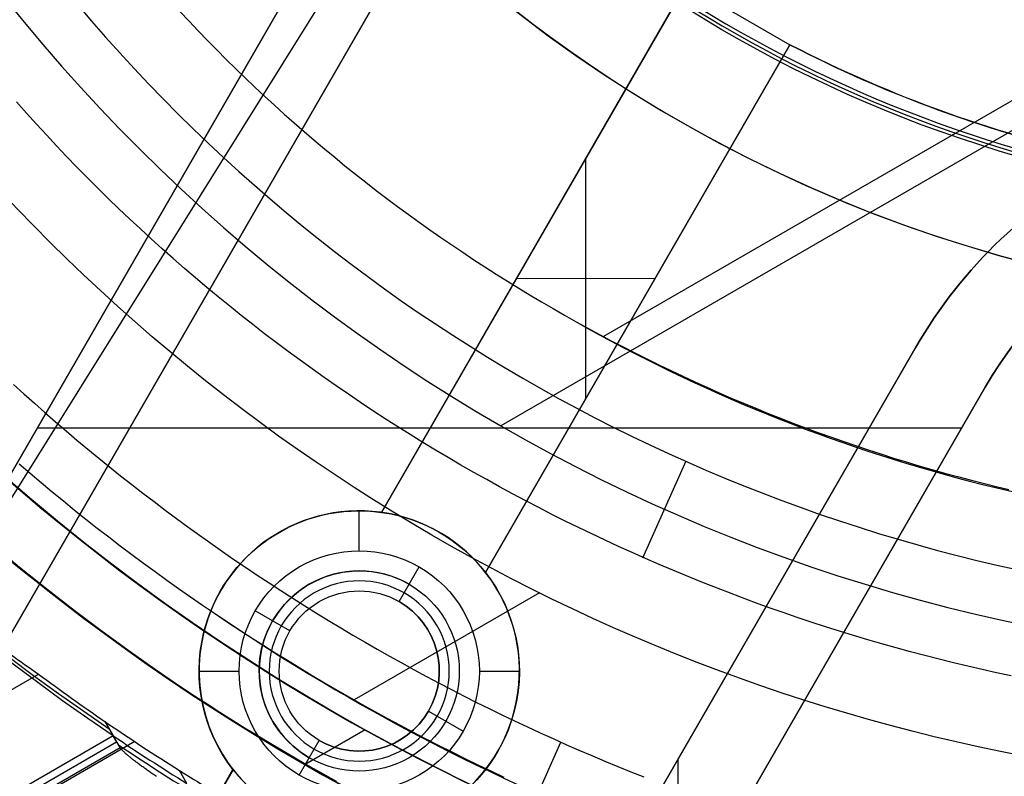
# Model space of a CAD drawing. Extents: x 16119 to 17321, y -6854 to -5812.
# Tile 9 of 68: x 16686 to 16710, y -6518 to -6499. Entities that reach past the tile are written whole.
import ezdxf

# ---------------------------------------------------------------- set-up
doc = ezdxf.new("R2010")
doc.units = 0
doc.layers.get('0').update_dxf_attribs({"linetype": 'CONTINUOUS'})
for name, color, linetype in [('BLANCO_METALICO', 7, 'CONTINUOUS'), ('COLOR', 7, 'CONTINUOUS'), ('LUZ', 7, 'CONTINUOUS')]:
    doc.layers.add(name, color=color, linetype=linetype)

msp = doc.modelspace()

# ---------------------------------------------------------------- linework, layer by layer
for p, q in [((16763.49790489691, -6471.509358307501, 105.1250029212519), (16697.77066677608, -6509.456996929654, 105.1250029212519)), ((16760.28576780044, -6472.615292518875, 51.12500292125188), (16700.33450244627, -6507.228171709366, 51.12500292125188)), ((16702.39105952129, -6510.340384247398, 52.53957701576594), (16701.31168719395, -6512.764694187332, 60.706941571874)), ((16698.74286971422, -6513.627011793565, 62.12500292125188), (16694.11070955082, -6516.301390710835, 62.12500292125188)), ((16159.1903027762, -6819.943044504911, 59.46858985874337), (16686.22611527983, -6515.658776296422, 59.46858985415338)), ((16687.88555033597, -6516.842387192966, 59.21031071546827), (16688.09192283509, -6517.19978834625, 60.99771382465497)), ((16688.09192283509, -6517.19978834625, 60.99771382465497), (16160.32404263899, -6821.906739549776, 60.99770913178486)), ((16688.26065495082, -6517.492021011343, 62.4592642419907), (16688.09192283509, -6517.19978834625, 60.99771382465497)), ((16694.38666239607, -6517.04787433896, 67.12500292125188), (16692.8887762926, -6517.912679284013, 67.12500292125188)), ((16688.62800015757, -6517.342901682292, 59.09825660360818), (16160.52002168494, -6822.246185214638, 59.09825660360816)), ((16162.83242977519, -6820.653334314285, 61.72848445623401), (16688.17629372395, -6517.345913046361, 61.72848445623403)), ((16165.3408322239, -6819.399921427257, 62.45926424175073), (16688.26065495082, -6517.492021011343, 62.4592642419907)), ((16699.2648359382, -6517.361997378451, 103.0971952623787), (16690.7154644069, -6536.564200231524, 89.05580518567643)), ((16689.93253839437, -6518.387339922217, 60.54780768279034), (16689.74617152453, -6518.064549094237, 58.93337463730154))]:
    msp.add_line(p, q)
for points in [[(16689.75905338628, -6499.113207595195), (16689.98577205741, -6499.356056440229), (16690.21455902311, -6499.596889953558), (16690.44539374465, -6499.835700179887), (16690.67825568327, -6500.072479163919), (16690.91312430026, -6500.307218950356), (16691.14997905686, -6500.539911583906), (16691.38879941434, -6500.770549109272), (16691.62956483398, -6500.999123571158), (16691.87225477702, -6501.225627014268), (16692.11684870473, -6501.450051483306), (16692.36332607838, -6501.672389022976), (16692.61166635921, -6501.892631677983), (16692.86184900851, -6502.110771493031), (16693.11385348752, -6502.326800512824), (16693.36765925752, -6502.540710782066), (16693.62324577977, -6502.752494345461), (16693.88059251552, -6502.962143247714), (16694.13967892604, -6503.169649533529), (16694.4004844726, -6503.375005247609), (16694.66298861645, -6503.578202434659), (16694.92717081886, -6503.779233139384), (16695.19301054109, -6503.978089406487), (16695.4604872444, -6504.174763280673), (16695.72958039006, -6504.369246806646), (16696.00026943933, -6504.561532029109), (16696.27253385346, -6504.751610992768), (16696.54635309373, -6504.939475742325), (16696.82170662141, -6505.125118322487), (16697.09857389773, -6505.308530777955), (16697.37693438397, -6505.489705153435), (16697.6567675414, -6505.668633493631), (16697.93805283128, -6505.845307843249), (16698.22076971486, -6506.01972024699), (16698.50489765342, -6506.19186274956), (16698.7904161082, -6506.361727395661), (16699.07730454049, -6506.52930623), (16699.36554241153, -6506.694591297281)], [(16710.52107912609, -6515.702983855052), (16710.15998637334, -6515.625592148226), (16709.79950324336, -6515.545305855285), (16709.43965256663, -6515.46213381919), (16709.08045717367, -6515.376084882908), (16708.72193989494, -6515.287167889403), (16708.36412356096, -6515.195391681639), (16708.00703100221, -6515.100765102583), (16707.65068504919, -6515.003296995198), (16707.2951085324, -6514.902996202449), (16706.94032428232, -6514.7998715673), (16706.58635512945, -6514.693931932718), (16706.23322390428, -6514.585186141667), (16705.88095343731, -6514.47364303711), (16705.52956655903, -6514.359311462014), (16705.17908609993, -6514.242200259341), (16704.82953489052, -6514.122318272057), (16704.48093576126, -6513.999674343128), (16704.13331154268, -6513.874277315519), (16703.78668506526, -6513.746136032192), (16703.44107915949, -6513.615259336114), (16703.09651665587, -6513.481656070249), (16702.75302038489, -6513.345335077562), (16702.41061317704, -6513.206305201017), (16702.06931786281, -6513.06457528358), (16701.72915727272, -6512.920154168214), (16701.39015423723, -6512.773050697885), (16701.05233158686, -6512.623273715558), (16700.71571215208, -6512.470832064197), (16700.3803187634, -6512.315734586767), (16700.04617425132, -6512.157990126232), (16699.71330144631, -6511.997607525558), (16699.38172317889, -6511.83459562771), (16699.05146227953, -6511.668963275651), (16698.72254157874, -6511.500719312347), (16698.39498390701, -6511.329872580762), (16698.06881209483, -6511.156431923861), (16697.7440489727, -6510.98040618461), (16697.42071737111, -6510.80180420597), (16697.09884012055, -6510.620634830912), (16696.77844005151, -6510.436906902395), (16696.4595399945, -6510.250629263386), (16696.14216278, -6510.06181075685), (16695.82633123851, -6509.870460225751), (16695.51206820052, -6509.676586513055), (16695.19939649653, -6509.480198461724), (16694.88833895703, -6509.281304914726), (16694.57891841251, -6509.079914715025), (16694.27115769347, -6508.876036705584), (16693.96507963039, -6508.669679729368), (16693.66070705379, -6508.460852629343), (16693.35806279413, -6508.249564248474), (16693.05716968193, -6508.035823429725), (16692.75805054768, -6507.81963901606), (16692.46072822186, -6507.601019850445), (16692.16522553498, -6507.379974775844), (16691.87156531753, -6507.156512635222), (16691.57977039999, -6506.930642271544), (16691.28986361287, -6506.702372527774), (16691.00186778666, -6506.471712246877), (16690.71580575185, -6506.238670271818), (16690.43170033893, -6506.003255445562), (16690.1495743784, -6505.765476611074), (16689.86945070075, -6505.525342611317), (16689.59135213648, -6505.282862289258), (16689.31530151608, -6505.038044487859), (16689.04132167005, -6504.790898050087), (16688.76943542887, -6504.541431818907), (16688.49966562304, -6504.289654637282), (16688.23203508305, -6504.035575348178), (16687.96656663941, -6503.77920279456), (16687.7032831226, -6503.52054581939), (16687.44220736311, -6503.259613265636), (16687.18336219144, -6502.996413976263), (16686.92677043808, -6502.730956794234), (16686.67245493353, -6502.463250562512), (16686.42043850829, -6502.193304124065), (16686.17074399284, -6501.921126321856), (16685.92339421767, -6501.64672599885), (16685.67841201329, -6501.370111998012)], [(16699.36554241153, -6506.694591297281), (16699.6551091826, -6506.857574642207), (16699.94598431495, -6507.018248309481), (16700.23814726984, -6507.176604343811), (16700.53157750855, -6507.332634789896), (16700.82625449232, -6507.486331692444), (16701.12215768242, -6507.637687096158), (16701.41926654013, -6507.786693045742), (16701.71756052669, -6507.933341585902), (16702.01701910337, -6508.077624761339), (16702.31762173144, -6508.219534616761), (16702.61934787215, -6508.359063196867), (16702.92217698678, -6508.496202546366), (16703.22608853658, -6508.630944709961), (16703.5310619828, -6508.763281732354), (16703.83707678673, -6508.893205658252), (16704.14411240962, -6509.020708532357), (16704.45214831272, -6509.145782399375), (16704.76116395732, -6509.26841930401), (16705.07113880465, -6509.388611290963), (16705.382052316, -6509.506350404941), (16705.69388395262, -6509.621628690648), (16706.00661317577, -6509.734438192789), (16706.32021944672, -6509.844770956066), (16706.63468222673, -6509.952619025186), (16706.94998097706, -6510.057974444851), (16707.26609515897, -6510.160829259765), (16707.58300423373, -6510.261175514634), (16707.90068766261, -6510.359005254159), (16708.21912490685, -6510.454310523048), (16708.53829542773, -6510.547083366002), (16708.85817868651, -6510.637315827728), (16709.17875414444, -6510.724999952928), (16709.5000012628, -6510.810127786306), (16709.82189950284, -6510.892691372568), (16710.14442832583, -6510.972682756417), (16710.46756719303, -6511.050093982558)], [(16685.59845070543, -6508.422799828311), (16685.85887252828, -6508.659304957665), (16686.12096828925, -6508.893958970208), (16686.38472266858, -6509.126754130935), (16686.65012034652, -6509.357682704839), (16686.91714600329, -6509.586736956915), (16687.18578431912, -6509.813909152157), (16687.45601997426, -6510.039191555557), (16687.72783764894, -6510.262576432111), (16688.0012220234, -6510.484056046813), (16688.27615777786, -6510.703622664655), (16688.55262959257, -6510.921268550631), (16688.83062214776, -6511.136985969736), (16689.11012012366, -6511.350767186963), (16689.39110820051, -6511.562604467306), (16689.67357105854, -6511.772490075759), (16689.95749337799, -6511.980416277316), (16690.24285983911, -6512.186375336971), (16690.5296551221, -6512.390359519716), (16690.81786390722, -6512.592361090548), (16691.1074708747, -6512.792372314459), (16691.39846070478, -6512.990385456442), (16691.69081807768, -6513.186392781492), (16691.98452767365, -6513.380386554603), (16692.27957417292, -6513.57235904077), (16692.57594225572, -6513.762302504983), (16692.87361660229, -6513.950209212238), (16693.17258189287, -6514.136071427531), (16693.47282280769, -6514.319881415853), (16693.77432402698, -6514.501631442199), (16694.07707023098, -6514.681313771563), (16694.38104609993, -6514.858920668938), (16694.68623631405, -6515.034444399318), (16694.9926255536, -6515.207877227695), (16695.30019849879, -6515.379211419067), (16695.60893982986, -6515.548439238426), (16695.91883422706, -6515.715552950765), (16696.22986637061, -6515.880544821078), (16696.54202094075, -6516.043407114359), (16696.85528261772, -6516.204132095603), (16697.16963608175, -6516.362712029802), (16697.48506601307, -6516.519139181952), (16697.80155709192, -6516.673405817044), (16698.11909399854, -6516.825504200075), (16698.43766141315, -6516.975426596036), (16698.75724401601, -6517.123165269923), (16699.07782648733, -6517.268712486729), (16699.39939350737, -6517.412060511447), (16699.72192975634, -6517.553201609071), (16700.04541991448, -6517.692128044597), (16700.36984866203, -6517.828832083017), (16700.69520067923, -6517.963305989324), (16701.02146064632, -6518.095542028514), (16701.34861324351, -6518.225532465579)], [(16685.73814313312, -6510.402708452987), (16686.01254160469, -6510.638087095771), (16686.28859726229, -6510.871531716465), (16686.56629436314, -6511.103034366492), (16686.84561716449, -6511.332587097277), (16687.12654992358, -6511.560181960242), (16687.40907689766, -6511.78581100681), (16687.69318234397, -6512.009466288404), (16687.97885051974, -6512.231139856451), (16688.26606568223, -6512.45082376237), (16688.55481208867, -6512.668510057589), (16688.84507399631, -6512.884190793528), (16689.1368356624, -6513.097858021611), (16689.43008134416, -6513.309503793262), (16689.72479529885, -6513.519120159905), (16690.02096178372, -6513.726699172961), (16690.31856505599, -6513.932232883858), (16690.61758937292, -6514.135713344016)], [(16685.57841708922, -6512.869524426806), (16685.87019216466, -6513.105903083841), (16686.1636229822, -6513.34024005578), (16686.45869319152, -6513.572527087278), (16686.75538644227, -6513.802755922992), (16687.05368638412, -6514.030918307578), (16687.35357666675, -6514.257005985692), (16687.65504093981, -6514.481010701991), (16687.95806285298, -6514.702924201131), (16688.26262605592, -6514.922738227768), (16688.5687141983, -6515.140444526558), (16688.87631092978, -6515.356034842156), (16689.18539990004, -6515.56950091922), (16689.49596475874, -6515.780834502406), (16689.80798915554, -6515.990027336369), (16690.12145674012, -6516.197071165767), (16690.43635116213, -6516.401957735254), (16690.75265607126, -6516.604678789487), (16691.07035511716, -6516.805226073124), (16691.3894319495, -6517.003591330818), (16691.70987021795, -6517.199766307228), (16692.03165357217, -6517.393742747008), (16692.35476566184, -6517.585512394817), (16692.67919013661, -6517.775066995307), (16693.00491064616, -6517.962398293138), (16693.33191084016, -6518.147498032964), (16693.66017436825, -6518.330357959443)], [(16690.61758937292, -6514.135713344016), (16690.91801899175, -6514.337132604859), (16691.21983816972, -6514.536482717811), (16691.52303116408, -6514.733755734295), (16691.82758223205, -6514.928943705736), (16692.1334756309, -6515.122038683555), (16692.44069561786, -6515.313032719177), (16692.74922645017, -6515.501917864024), (16693.05905238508, -6515.688686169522), (16693.37015767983, -6515.873329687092), (16693.68252659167, -6516.05584046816), (16693.99614337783, -6516.236210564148), (16694.31099229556, -6516.414432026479), (16694.62705760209, -6516.590496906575), (16694.94432355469, -6516.764397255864), (16695.26277441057, -6516.936125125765), (16695.582394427, -6517.105672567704), (16695.90316786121, -6517.273031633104), (16696.22507897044, -6517.438194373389), (16696.54811201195, -6517.601152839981), (16696.87225124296, -6517.761899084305), (16697.19748092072, -6517.920425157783), (16697.52378530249, -6518.076723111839), (16697.85114864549, -6518.230784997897)]]:
    msp.add_lwpolyline(points)
at = {"extrusion": (0.112475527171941, -0.1948133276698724, 0.974370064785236)}
msp.add_lwpolyline([(11208.13449771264, -13653.76850550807), (11207.62394811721, -13653.45953710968), (11207.11540230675, -13653.14587239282), (11206.60892070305, -13652.82753032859), (11206.10456353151, -13652.50453096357), (11205.6023907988, -13652.17689541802), (11205.10246227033, -13651.84464588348), (11204.60483744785, -13651.50780561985), (11204.10957554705, -13651.16639895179), (11203.61673547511, -13650.8204512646), (11203.12637580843, -13650.46998899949), (11202.63855477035, -13650.11503964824), (11202.15333020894, -13649.75563174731), (11201.67075957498, -13649.39179487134), (11201.19089989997, -13649.02355962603), (11200.71380777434, -13648.65095764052), (11200.23953932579, -13648.27402155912), (11199.76815019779, -13647.89278503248), (11199.29969552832, -13647.50728270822), (11198.83422992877, -13647.11755022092), (11198.37180746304, -13646.72362418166), (11197.91248162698, -13646.3255421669), (11197.45630532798, -13645.92334270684), (11197.00333086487, -13645.51706527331), (11196.55360990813, -13645.106750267), (11196.10719348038, -13644.69243900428), (11195.66413193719, -13644.27417370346), (11195.22447494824, -13643.85199747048), (11194.78827147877, -13643.42595428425), (11194.35556977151, -13642.99608898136), (11193.92641732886, -13642.5624472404), (11193.50086089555, -13642.12507556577), (11193.07894644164, -13641.68402127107), (11192.66071914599, -13641.23933246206), (11192.24622338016, -13640.79105801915), (11191.83550269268, -13640.33924757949), (11191.42859979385, -13639.88395151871), (11191.02555654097, -13639.42522093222), (11190.62641392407, -13638.96310761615), (11190.23121205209, -13638.49766404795), (11189.83999013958, -13638.02894336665), (11189.4527864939, -13637.55699935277), (11189.06963850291, -13637.08188640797), (11188.69058262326, -13636.60365953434), (11188.31565436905, -13636.1223743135), (11187.94488830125, -13635.63808688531), (11187.57831801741, -13635.15085392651), (11187.21597614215, -13634.66073262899), (11186.85789431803, -13634.1677806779), (11186.50410319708, -13633.67205622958), (11186.15463243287, -13633.17361788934), (11185.80951067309, -13632.672524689), (11185.46876555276, -13632.16883606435), (11185.13242368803, -13631.66261183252), (11184.80051067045, -13631.15391216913), (11184.47305106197, -13630.64279758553), (11184.15006839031, -13630.12932890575), (11183.83158514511, -13629.61356724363), (11183.51762277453, -13629.09557397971), (11183.20820168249, -13628.57541073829), (11182.90334122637, -13628.05313936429), (11182.60305971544, -13627.52882190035), (11182.30737440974, -13627.00252056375), (11182.01630151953, -13626.47429772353), (11181.7298562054, -13625.94421587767), (11181.44805257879, -13625.41233763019), (11181.17090370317, -13624.87872566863), (11180.8984215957, -13624.34344274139), (11180.63061722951, -13623.8065516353), (11180.36750053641, -13623.26811515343), (11180.10908041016, -13622.72819609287), (11179.85536471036, -13622.18685722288), (11179.60636026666, -13621.64416126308), (11179.36207288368, -13621.10017086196), (11179.12250734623, -13620.55494857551), (11178.88766742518, -13620.00855684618), (11178.65755588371, -13619.46105798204), (11178.43217448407, -13618.91251413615), (11178.21152399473, -13618.3629872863), (11177.99560419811, -13617.81253921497), (11177.78441389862, -13617.2612314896), (11177.57795093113, -13616.70912544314), (11177.37621217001, -13616.15628215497), (11177.17919353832, -13615.60276243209), (11176.98689001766, -13615.04862679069), (11176.79929565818, -13614.49393543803), (11176.6164035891, -13613.93874825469), (11176.4382060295, -13613.38312477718), (11176.26469429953, -13612.82712418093), (11176.09585883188, -13612.27080526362), (11175.9316891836, -13611.71422642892), (11175.77217404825, -13611.15744567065), (11175.61730126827, -13610.60052055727), (11175.46705784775, -13610.0435082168), (11175.32142996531, -13609.48646532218), (11175.18040298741, -13608.929448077), (11175.04396148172, -13608.37251220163), (11174.9120892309, -13607.81571291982), (11174.78476924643, -13607.25910494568), (11174.66198378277, -13606.70274247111), (11174.54371435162, -13606.14667915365), (11174.42994173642, -13605.59096810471), (11174.32064600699, -13605.03566187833), (11174.2158065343, -13604.48081246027), (11174.11540200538, -13603.92647125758), (11174.01941043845, -13603.37268908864), (11173.927809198, -13602.8195161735), (11173.84057501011, -13602.26700212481), (11173.7576839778, -13601.71519593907), (11173.67911159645, -13601.16414598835), (11173.6048327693, -13600.61390001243), (11173.53482182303, -13600.06450511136), (11173.46905252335, -13599.51600773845), (11173.40749809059, -13598.96845369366), (11173.35013121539, -13598.42188811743), (11173.29692407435, -13597.87635548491), (11173.24784834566, -13597.33189960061), (11173.20287522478, -13596.78856359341), (11173.16197544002, -13596.24638991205), (11173.12511926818, -13595.70542032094), (11173.09227655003, -13595.1656958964), (11173.06341670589, -13594.62725702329), (11173.03850875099, -13594.09014339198), (11173.01752131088, -13593.55439399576), (11173.0004226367, -13593.02004712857), (11172.98718062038, -13592.4871403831), (11172.97776280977, -13591.95571064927), (11172.97213642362, -13591.42579411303), (11172.97026836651, -13590.89742625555)], dxfattribs=at)
at = {"extrusion": (0.1124755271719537, -0.1948133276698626, 0.9743700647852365)}
msp.add_lwpolyline([(11172.97026836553, -13592.17631620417), (11172.97202003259, -13592.68795948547), (11172.97729521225, -13593.20105613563), (11172.98612397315, -13593.7155739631), (11172.99853610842, -13594.23148015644), (11173.01456112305, -13594.74874128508), (11173.03422822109, -13595.26732330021), (11173.05756629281, -13595.78719153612), (11173.08460390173, -13596.30831071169), (11173.11536927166, -13596.8306449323), (11173.14989027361, -13597.35415769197), (11173.18819441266, -13597.87881187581), (11173.23030881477, -13598.40456976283), (11173.27626021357, -13598.93139302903), (11173.32607493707, -13599.45924275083), (11173.37977889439, -13599.98807940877), (11173.43739756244, -13600.51786289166), (11173.49895597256, -13601.04855250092), (11173.56447869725, -13601.58010695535), (11173.63398983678, -13602.11248439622), (11173.70751300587, -13602.64564239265), (11173.78507132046, -13603.17953794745), (11173.86668738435, -13603.71412750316), (11173.95238327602, -13604.24936694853), (11174.04218053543, -13604.78521162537), (11174.13610015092, -13605.32161633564), (11174.2341625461, -13605.85853534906), (11174.33638756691, -13606.39592241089), (11174.44279446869, -13606.93373075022), (11174.5534019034, -13607.47191308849), (11174.66822790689, -13608.0104216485), (11174.78728988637, -13608.54920816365), (11174.91060460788, -13609.0882238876), (11175.03818818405, -13609.62741960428), (11175.17005606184, -13610.16674563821), (11175.30622301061, -13610.70615186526), (11175.44670311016, -13611.24558772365), (11175.59150973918, -13611.78500222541), (11175.74065556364, -13612.32434396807), (11175.89415252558, -13612.86356114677), (11176.05201183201, -13613.40260156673), (11176.214243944, -13613.94141265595), (11176.38085856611, -13614.47994147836), (11176.55186463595, -13615.01813474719), (11176.72727031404, -13615.55593883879), (11176.90708297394, -13616.09329980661), (11177.09130919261, -13616.63016339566), (11177.27995474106, -13617.16647505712), (11177.47302457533, -13617.70217996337), (11177.67052282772, -13618.23722302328), (11177.87245279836, -13618.77154889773), (11178.07881694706, -13619.3051020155), (11178.28961688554, -13619.83782658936), (11178.50485336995, -13620.36966663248), (11178.72452629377, -13620.90056597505), (11178.94863468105, -13621.43046828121), (11179.17717667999, -13621.95931706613), (11179.41014955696, -13622.48705571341), (11179.64754969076, -13623.01362749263), (11179.8893725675, -13623.5389755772), (11180.13561277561, -13624.06304306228), (11180.38626400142, -13624.58577298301), (11180.64131902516, -13625.10710833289), (11180.9007697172, -13625.62699208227), (11181.16460703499, -13626.14536719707), (11181.43282102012, -13626.66217665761), (11181.70540079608, -13627.17736347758), (11181.98233456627, -13627.69087072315), (11182.2636096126, -13628.20264153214), (11182.5492122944, -13628.71261913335), (11182.8391280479, -13629.22074686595), (11183.1333413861, -13629.72696819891), (11183.43183589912, -13630.23122675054), (11183.73459425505, -13630.73346630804), (11184.04159820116, -13631.2336308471), (11184.35282856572, -13631.7316645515), (11184.66826526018, -13632.22751183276), (11184.98788728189, -13632.7211173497), (11185.31167271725, -13633.21242602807), (11185.63959874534, -13633.70138308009), (11185.97164164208, -13634.1879340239), (11186.30777678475, -13634.67202470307), (11186.64797865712, -13635.15360130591), (11186.99222085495, -13635.63261038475), (11187.34047609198, -13636.10899887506), (11187.69271620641, -13636.58271411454), (11188.04891216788, -13637.05370386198), (11188.4090340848, -13637.52191631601), (11188.77305121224, -13637.98730013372), (11189.14093196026, -13638.44980444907), (11189.51264390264, -13638.90937889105), (11189.88815378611, -13639.3659736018), (11190.26742754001, -13639.81953925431), (11190.65043028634, -13640.27002707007), (11191.0371263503, -13640.71738883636), (11191.42747927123, -13641.16157692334), (11191.82145181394, -13641.60254430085), (11192.21900598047, -13642.04024455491), (11192.6201030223, -13642.474631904), (11193.02470345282, -13642.90566121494), (11193.43276706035, -13643.33328801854), (11193.84425292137, -13643.75746852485), (11194.25911941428, -13644.1781596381), (11194.67732423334, -13644.59531897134), (11195.09882440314, -13645.00890486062), (11195.52357629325, -13645.41887637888), (11195.95153563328, -13645.82519334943), (11196.38265752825, -13646.22781635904), (11196.81689647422, -13646.62670677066), (11197.25420637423, -13647.02182673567), (11197.6945405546, -13647.4131392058), (11198.13785178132, -13647.80060794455), (11198.58409227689, -13648.18419753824), (11199.03321373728, -13648.56387340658), (11199.48516734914, -13648.93960181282), (11199.9399038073, -13649.31134987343), (11200.39737333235, -13649.67908556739), (11200.85752568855, -13650.04277774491), (11201.3203102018, -13650.40239613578), (11201.78567577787, -13650.75791135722), (11202.25357092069, -13651.10929492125), (11202.72394375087, -13651.45651924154), (11203.19674202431, -13651.79955763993), (11203.67191315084, -13652.13838435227), (11204.14940421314, -13652.47297453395), (11204.62916198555, -13652.80330426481), (11205.11113295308, -13653.12935055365), (11205.59526333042, -13653.45109134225), (11206.08149908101, -13653.76850550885)], dxfattribs=at)
at = {"extrusion": (0.1124755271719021, -0.1948133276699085, 0.9743700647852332)}
msp.add_lwpolyline([(11170.67026836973, -13590.89742625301), (11170.67201584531, -13591.41667502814), (11170.67727806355, -13591.93737430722), (11170.68608451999, -13592.45949253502), (11170.69846444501, -13592.98299755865), (11170.71444679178, -13593.50785662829), (11170.7340602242, -13594.03403639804), (11170.75733310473, -13594.56150292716), (11170.78429348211, -13595.09022168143), (11170.81496907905, -13595.62015753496), (11170.84938727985, -13596.15127477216), (11170.88757511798, -13596.68353709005), (11170.92955926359, -13597.21690760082), (11170.97536601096, -13597.75134883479), (11171.02502126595, -13598.28682274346), (11171.07855053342, -13598.82329070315), (11171.13597890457, -13599.36071351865), (11171.19733104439, -13599.89905142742), (11171.26263117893, -13600.43826410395), (11171.33190308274, -13600.97831066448), (11171.40517006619, -13601.51914967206), (11171.4824549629, -13602.06073914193), (11171.56378011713, -13602.60303654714), (11171.64916737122, -13603.14599882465), (11171.7386380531, -13603.68958238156), (11171.83221296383, -13604.23374310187), (11171.92991236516, -13604.77843635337), (11172.03175596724, -13605.32361699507), (11172.13776291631, -13605.86923938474), (11172.24795178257, -13606.41525738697), (11172.36234054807, -13606.96162438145), (11172.48094659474, -13607.50829327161), (11172.60378669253, -13608.05521649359), (11172.73087698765, -13608.60234602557), (11172.86223299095, -13609.14963339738), (11172.99786956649, -13609.69702970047), (11173.13780092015, -13610.24448559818), (11173.28204058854, -13610.79195133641), (11173.43060142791, -13611.33937675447), (11173.58349560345, -13611.88671129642), (11173.74073457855, -13612.43390402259), (11173.90232910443, -13612.98090362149), (11174.06828920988, -13613.52765842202), (11174.2386241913, -13614.07411640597), (11174.41334260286, -13614.6202252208), (11174.59245224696, -13615.16593219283), (11174.77596016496, -13615.71118434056), (11174.96387262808, -13616.25592838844), (11175.15619512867, -13616.80011078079), (11175.35293237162, -13617.34367769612), (11175.55408826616, -13617.88657506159), (11175.75966591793, -13618.42874856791), (11175.9696676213, -13618.97014368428), (11176.18409485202, -13619.51070567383), (11176.40294826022, -13620.05037960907), (11176.62622766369, -13620.58911038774), (11176.85393204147, -13621.12684274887), (11177.08605952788, -13621.66352128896), (11177.32260740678, -13622.19909047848), (11177.56357210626, -13622.73349467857), (11177.80894919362, -13623.26667815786), (11178.05873337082, -13623.79858510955), (11178.31291847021, -13624.32915966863), (11178.57149745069, -13624.85834592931), (11178.83446239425, -13625.38608796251), (11179.10180450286, -13625.91232983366), (11179.37351409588, -13626.43701562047), (11179.64958060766, -13626.96008943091), (11179.92999258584, -13627.48149542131), (11180.21473768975, -13628.00117781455), (11180.50380268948, -13628.51908091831), (11180.79717346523, -13629.03514914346), (11181.09483500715, -13629.54932702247), (11181.39677141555, -13630.06155922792), (11181.70296590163, -13630.57179059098), (11182.01340078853, -13631.07996612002), (11182.32805751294, -13631.5860310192), (11182.64691662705, -13632.08993070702), (11182.96995780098, -13632.59161083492), (11183.29715982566, -13633.09101730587), (11183.62850061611, -13633.58809629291), (11183.96395721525, -13634.0827942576), (11184.303505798, -13634.57505796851), (11184.647121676, -13635.06483451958), (11184.99477930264, -13635.5520713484), (11185.34645227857, -13636.03671625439), (11185.70211335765, -13636.51871741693), (11186.06173445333, -13636.99802341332), (11186.42528664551, -13637.47458323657), (11186.79274018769, -13637.94834631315), (11187.16406451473, -13638.41926252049), (11187.53922825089, -13638.88728220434), (11187.91819921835, -13639.35235619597), (11188.30094444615, -13639.81443582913), (11188.68743017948, -13640.27347295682), (11189.07762188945, -13640.7294199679), (11189.47148428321, -13641.18222980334), (11189.86898131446, -13641.63185597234), (11190.27007619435, -13642.07825256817), (11190.67473140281, -13642.5213742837), (11191.08290870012, -13642.96117642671), (11191.49456913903, -13643.39761493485), (11191.90967307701, -13643.83064639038), (11192.32818018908, -13644.26022803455), (11192.7500494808, -13644.68631778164), (11193.17523930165, -13645.10887423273), (11193.60370735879, -13645.52785668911), (11194.03541073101, -13645.94322516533), (11194.47030588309, -13646.35494040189), (11194.9083486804, -13646.76296387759), (11195.34949440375, -13647.16725782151), (11195.79369776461, -13647.56778522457), (11196.24091292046, -13647.96450985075), (11196.6910934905, -13648.35739624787), (11197.14419257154, -13648.74640975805), (11197.60016275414, -13649.13151652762), (11198.05895613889, -13649.51268351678), (11198.52052435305, -13649.88987850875), (11198.98481856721, -13650.26307011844), (11199.45178951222, -13650.63222780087), (11199.92138749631, -13650.99732185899), (11200.39356242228, -13651.35832345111), (11200.86826380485, -13651.71520459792), (11201.34544078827, -13652.06793818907), (11201.82504216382, -13652.41649798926), (11202.30701638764, -13652.76085864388), (11202.79131159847, -13653.10099568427), (11203.2778756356, -13653.43688553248), (11203.76665605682, -13653.76850550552)], dxfattribs=at)
at = {"extrusion": (0.112475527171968, -0.1948133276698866, 0.97437006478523)}
msp.add_lwpolyline([(11201.92669210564, -13653.76850550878), (11201.46076136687, -13653.4311819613), (11200.997101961, -13653.08992221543), (11200.53576076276, -13652.74475003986), (11200.07678433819, -13652.39568998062), (11199.62021892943, -13652.04276735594), (11199.16611043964, -13651.68600825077), (11198.71450441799, -13651.32543951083), (11198.26544604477, -13650.96108873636), (11197.81898011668, -13650.59298427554), (11197.37515103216, -13650.22115521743), (11196.93400277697, -13649.84563138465), (11196.49557890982, -13649.46644332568), (11196.05992254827, -13649.08362230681), (11195.6270763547, -13648.69720030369), (11195.19708252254, -13648.3072099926), (11194.76998276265, -13647.91368474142), (11194.34581828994, -13647.5166586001), (11193.92462981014, -13647.116166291), (11193.50645750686, -13646.71224319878), (11193.09134102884, -13646.30492536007), (11192.67931947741, -13645.89424945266), (11192.27043139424, -13645.48025278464), (11191.86471474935, -13645.062973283), (11191.46220692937, -13644.64244948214), (11191.06294472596, -13644.21872051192), (11190.66696432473, -13643.7918260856), (11190.27430129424, -13643.36180648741), (11189.88499057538, -13642.92870255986), (11189.49906647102, -13642.4925556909), (11189.11656263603, -13642.05340780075), (11188.73751206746, -13641.61130132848), (11188.36194709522, -13641.16627921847), (11187.98989937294, -13640.71838490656), (11187.6213998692, -13640.26766230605), (11187.25647885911, -13639.81415579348), (11186.89516591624, -13639.35791019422), (11186.5374899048, -13638.89897076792), (11186.18347897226, -13638.43738319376), (11185.83316054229, -13637.97319355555), (11185.48656130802, -13637.50644832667), (11185.1437072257, -13637.03719435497), (11184.80462350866, -13636.56547884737), (11184.46933462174, -13636.09134935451), (11184.13786427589, -13635.6148537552), (11183.81023542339, -13635.1360402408), (11183.48647025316, -13634.65495729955), (11183.16659018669, -13634.17165370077), (11182.85061587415, -13633.68617847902), (11182.53856719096, -13633.19858091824), (11182.23046323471, -13632.70891053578), (11181.92632232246, -13632.21721706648), (11181.62616198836, -13631.72355044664), (11181.3299989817, -13631.22796079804), (11181.03784926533, -13630.73049841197), (11180.74972801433, -13630.2312137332), (11180.46564961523, -13629.73015734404), (11180.18562766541, -13629.22737994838), (11179.90967497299, -13628.72293235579), (11179.63780355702, -13628.21686546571), (11179.37002464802, -13627.7092302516), (11179.10634868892, -13627.20007774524), (11178.84678533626, -13626.68945902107), (11178.59134346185, -13626.17742518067), (11178.34003115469, -13625.66402733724), (11178.09285572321, -13625.14931660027), (11177.84982369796, -13624.63334406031), (11177.61094083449, -13624.11616077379), (11177.37621211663, -13623.59781774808), (11177.14564176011, -13623.07836592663), (11176.9192332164, -13622.5578561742), (11176.69698917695, -13622.03633926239), (11176.47891157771, -13621.51386585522), (11176.26500160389, -13620.99048649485), (11176.05525969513, -13620.46625158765), (11175.84968555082, -13619.94121139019), (11175.64827813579, -13619.41541599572), (11175.45103568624, -13618.88891532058), (11175.25795571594, -13618.36175909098), (11175.06903502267, -13617.83399682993), (11174.88426969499, -13617.30567784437), (11174.70365511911, -13616.77685121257), (11174.52718598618, -13616.24756577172), (11174.35485629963, -13615.71787010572), (11174.18665938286, -13615.18781253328), (11174.02258788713, -13614.65744109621), (11173.8626337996, -13614.12680354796), (11173.70678845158, -13613.59594734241), (11173.5550425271, -13613.06491962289), (11173.40738607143, -13612.53376721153), (11173.26380850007, -13612.00253659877), (11173.1242986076, -13611.47127393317), (11172.98884457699, -13610.94002501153), (11172.85743398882, -13610.40883526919), (11172.73005383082, -13609.87774977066), (11172.60669050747, -13609.34681320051), (11172.4873298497, -13608.81606985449), (11172.37195712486, -13608.28556363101), (11172.26055704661, -13607.75533802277), (11172.15311378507, -13607.2254361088), (11172.04961097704, -13606.69590054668), (11171.95003173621, -13606.16677356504), (11171.85435866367, -13605.63809695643), (11171.76257385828, -13605.10991207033), (11171.67465892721, -13604.58225980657), (11171.59059499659, -13604.05518060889), (11171.51036272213, -13603.52871445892), (11171.43394229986, -13603.00290087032), (11171.36131347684, -13602.47777888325), (11171.29245556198, -13601.95338705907), (11171.22734743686, -13601.42976347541), (11171.16596756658, -13600.90694572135), (11171.10829401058, -13600.38497089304), (11171.05430443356, -13599.86387558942), (11171.00397611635, -13599.34369590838), (11170.95728596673, -13598.824467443), (11170.91421053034, -13598.30622527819), (11170.87472600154, -13597.78900398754), (11170.8388082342, -13597.27283763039), (11170.80643275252, -13596.75775974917), (11170.77757476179, -13596.24380336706), (11170.75220915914, -13595.73100098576), (11170.73031054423, -13595.21938458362), (11170.71185322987, -13594.70898561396), (11170.69681125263, -13594.19983500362), (11170.68515838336, -13593.69196315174), (11170.67686813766, -13593.18539992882), (11170.6719137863, -13592.6801746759), (11170.6702683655, -13592.1763162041)], dxfattribs=at)
msp.add_polyline3d([(16689.17132776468, -6518.213913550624, 63.22847458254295), (16689.14856882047, -6518.198736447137, 63.2307522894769), (16689.1257019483, -6518.18339960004, 63.23244647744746), (16689.10275233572, -6518.167918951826, 63.23354714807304), (16689.07974517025, -6518.152310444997, 63.23404430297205), (16689.05670563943, -6518.13659002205, 63.23392794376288), (16689.03365893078, -6518.120773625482, 63.23318807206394), (16689.01063023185, -6518.104877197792, 63.23181468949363), (16688.98764473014, -6518.088916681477, 63.22979779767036), (16688.96472761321, -6518.072908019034, 63.22712739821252), (16688.94190406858, -6518.056867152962, 63.22379349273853), (16688.91919928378, -6518.040810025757, 63.21978608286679), (16688.8966376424, -6518.024752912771, 63.21509811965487), (16688.87424043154, -6518.008712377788, 63.20973758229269), (16688.85202819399, -6517.992704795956, 63.20371701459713), (16688.83002147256, -6517.976746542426, 63.19704896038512), (16688.80824081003, -6517.960853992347, 63.18974596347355), (16688.78670674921, -6517.945043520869, 63.18182056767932), (16688.76543983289, -6517.929331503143, 63.17328531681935), (16688.74446060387, -6517.913734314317, 63.16415275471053), (16688.72378960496, -6517.89826832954, 63.15443542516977), (16688.70344737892, -6517.882949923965, 63.14414587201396), (16688.68345446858, -6517.867795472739, 63.13329663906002), (16688.66383141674, -6517.852821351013, 63.12190027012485), (16688.64459876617, -6517.838043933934, 63.10996930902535), (16688.62577705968, -6517.823479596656, 63.09751629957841), (16688.60738684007, -6517.809144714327, 63.08455378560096), (16688.58944865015, -6517.795055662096, 63.07109431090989), (16688.57381035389, -6517.782680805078, 63.0586501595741), (16688.55832303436, -6517.770336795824, 63.04563875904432), (16688.5430086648, -6517.758040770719, 63.03207168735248), (16688.52788921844, -6517.745809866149, 63.01796052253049), (16688.51298666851, -6517.7336612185, 63.00331684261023), (16688.49832298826, -6517.721611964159, 62.98815222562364), (16688.48392015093, -6517.70967923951, 62.97247824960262), (16688.46980012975, -6517.69788018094, 62.95630649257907), (16688.45598489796, -6517.686231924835, 62.93964853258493), (16688.44249642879, -6517.674751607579, 62.92251594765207), (16688.42935669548, -6517.66345636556, 62.90492031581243), (16688.41658767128, -6517.652363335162, 62.88687321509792), (16688.40421132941, -6517.641489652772, 62.86838622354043), (16688.39224964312, -6517.630852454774, 62.84947091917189), (16688.38072458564, -6517.620468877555, 62.83013888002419), (16688.3696581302, -6517.610356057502, 62.81040168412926), (16688.3590698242, -6517.600530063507, 62.79027275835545), (16688.34896711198, -6517.590999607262, 62.76977577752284), (16688.33935381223, -6517.581770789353, 62.74893769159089), (16688.33023374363, -6517.572849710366, 62.72778545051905), (16688.32161072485, -6517.564242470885, 62.70634600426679), (16688.3134885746, -6517.555955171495, 62.68464630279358), (16688.30587111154, -6517.547993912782, 62.66271329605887), (16688.29876215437, -6517.54036479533, 62.64057393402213), (16688.29216552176, -6517.533073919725, 62.61825516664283), (16688.2860850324, -6517.526127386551, 62.59578394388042), (16688.28052450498, -6517.519531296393, 62.57318721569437), (16688.27548775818, -6517.513291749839, 62.55049193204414), (16688.27097861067, -6517.50741484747, 62.52772504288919), (16688.26700088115, -6517.501906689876, 62.504913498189), (16688.26355838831, -6517.496773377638, 62.48208424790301), (16688.26065495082, -6517.492021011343, 62.4592642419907)])
at = {"extrusion": (0, 0, -1)}
for centre, radius, start, end in [((-16719.67974614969, -6471.509358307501, -89.37470231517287), 70.9424557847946, 329.9999999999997, 149.9999999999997), ((-16719.67974614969, -6471.509358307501, -46.50000292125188), 70.9424557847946, 329.9999999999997, 149.9999999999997), ((-16719.67974614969, -6471.509358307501, -89.37470231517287), 70.94245578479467, 149.9999999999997, 329.9999999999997), ((-16719.67974614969, -6471.509358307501, -46.50000292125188), 70.94245578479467, 149.9999999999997, 329.9999999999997), ((-16719.67974614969, -6471.509358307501, -88.12500292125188), 52.09123273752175, 149.999999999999, 329.999999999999), ((-16719.67974614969, -6471.509358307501, -62.12500292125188), 47.0345567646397, 150.0000000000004, 330.0000000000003)]:
    msp.add_arc(centre, radius, start, end, dxfattribs=at)
for centre, radius, start, end in [((16719.67974614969, -6471.509358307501, 89.37470231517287), 73.2424557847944, 30.00000000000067, 210.0000000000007), ((16719.67974619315, -6471.509358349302, 88.63012703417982), 71.44457953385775, 30.00000004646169, 209.9999999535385), ((16719.67974614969, -6471.509358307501, 89.05580518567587), 71.21139006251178, 29.99999999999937, 209.9999999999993), ((16719.67974614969, -6471.509358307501, 89.37470231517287), 73.2424557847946, 210.0000000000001, 30.00000000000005), ((16719.67974613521, -6471.509358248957, 88.63012703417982), 71.44457953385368, 210.0000000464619, 29.99999995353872), ((16719.67974614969, -6471.509358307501, 89.05580518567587), 71.21139006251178, 209.9999999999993, 29.99999999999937), ((16719.67974614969, -6471.509358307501, 67.12500292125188), 53.5819397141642, 210.0000000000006, 30.00000000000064), ((16719.67974614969, -6471.509358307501, 65.62055118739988), 53.58193971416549, 210.0000000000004, 30.00000000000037), ((16719.67974614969, -6471.509358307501, 67.12500292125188), 52.0912327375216, 210.0000000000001, 30.00000000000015), ((16719.67974614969, -6471.509358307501, 77.62500292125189), 52.09123273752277, 210.0000000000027, 30.00000000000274), ((16719.67974614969, -6471.509358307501, 105.1250029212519), 43.8181587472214, 209.999999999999, 29.99999999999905), ((16719.67974614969, -6471.509358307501, 52.53957701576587), 42.50584972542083, 210.0000000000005, 30.00000000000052), ((16719.67974614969, -6471.50935830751, 88.12500292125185), 70.93945536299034, 254.9999999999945, 345.0000000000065), ((16719.67974614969, -6471.509358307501, 51.125002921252), 40.62840747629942, 239.9999999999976, 270.0000000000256), ((16719.67974614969, -6471.509358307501, 68.68735261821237), 73.24245578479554, 211.1713425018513, 311.5923049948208), ((16719.67974614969, -6471.509358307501, 67.93735261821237), 70.94245578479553, 213.8367835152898, 313.7266063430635), ((16719.67974614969, -6471.509358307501, 62.12500292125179), 51.59084318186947, 235.7142857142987, 263.8752647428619)]:
    msp.add_arc(centre, radius, start, end)
at = {"extrusion": (0.1124756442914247, -0.1948133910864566, 0.9743700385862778)}
msp.add_arc((11244.28302291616, -13591.83011556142, 3205.161897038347), 56.00000007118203, 154.67258334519, 205.4263646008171, dxfattribs=at)
at = {"extrusion": (-0.112475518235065, 0.1948133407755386, -0.974370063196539)}
msp.add_arc((-11244.28823830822, -13591.82637453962, -3206.07359691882), 56.00000007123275, 334.5735870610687, 25.32742621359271, dxfattribs=at)
at = {"extrusion": (0.2391348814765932, -0.4141937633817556, 0.8782129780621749)}
msp.add_arc((11247.72514352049, -12231.31129783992, 6741.230021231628), 59.40514322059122, 200.7259971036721, 202.5613059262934, dxfattribs=at)
at = {"extrusion": (0.0689608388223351, -0.1194436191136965, 0.9904431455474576)}
msp.add_arc((11244.6177701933, -13821.74416221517, 1987.850272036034), 56.32842280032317, 203.2492198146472, 205.3392170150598, dxfattribs=at)
at = {"extrusion": (0.06896078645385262, -0.1194436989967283, 0.9904431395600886)}
msp.add_arc((11244.60882025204, -13821.74553000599, 1987.849918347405), 56.30895922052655, 205.3392390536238, 207.6219790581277, dxfattribs=at)
at = {"extrusion": (0.1124751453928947, -0.1948138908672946, 0.9743699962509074)}
msp.add_arc((11244.32602653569, -13591.79598019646, 3206.070955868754), 56.00074098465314, 205.4265612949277, 207.7146193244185, dxfattribs=at)
at = {"extrusion": (0.1124756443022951, -0.1948133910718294, 0.9743700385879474)}
msp.add_arc((11244.28302187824, -13591.8301163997, 3207.211607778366), 56.00000007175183, 205.4264098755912, 207.7144831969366, dxfattribs=at)
at = {"extrusion": (0.06896085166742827, -0.1194436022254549, 0.9904431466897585)}
msp.add_arc((11244.58117710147, -13821.76297614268, 1987.850376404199), 56.28975825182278, 207.6219663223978, 209.3471051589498, dxfattribs=at)
at = {"layer": 'BLANCO_METALICO'}
for p, q in [((16677.32767877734, -6528.864732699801, 188.89707835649), (16697.25948195, -6494.342327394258, 188.89707835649)), ((16677.32771977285, -6528.864756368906, 187.6470783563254), (16697.25952023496, -6494.342349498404, 187.6470783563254)), ((16697.25952023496, -6494.342349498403, 190.1470783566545), (16677.32771977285, -6528.864756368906, 190.1470783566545)), ((16675.59566982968, -6527.864754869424, 190.1470783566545), (16692.55249510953, -6498.495037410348, 190.1470783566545)), ((16675.59566982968, -6527.864754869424, 188.8970783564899), (16692.55249510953, -6498.495037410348, 188.8970783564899)), ((16694.79042144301, -6511.618477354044, 187.6470783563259), (16702.39803132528, -6498.441710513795, 187.6470783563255)), ((16702.39801203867, -6498.441743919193, 189.1470783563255), (16694.79058791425, -6511.618189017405, 189.1470783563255)), ((16702.39941726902, -6498.442599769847, 190.6470783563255), (16694.79155751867, -6511.618636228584, 189.5863703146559)), ((16702.39941726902, -6498.442599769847, 190.6470783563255), (16704.99464461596, -6499.940954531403, 190.6470783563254)), ((16692.43343771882, -6498.700880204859, 184.6470783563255), (16670.01922699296, -6537.523440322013, 184.6470783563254)), ((16692.43343772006, -6498.700880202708, 186.1470783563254), (16670.01922699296, -6537.523440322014, 186.1470783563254)), ((16692.43359631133, -6498.700971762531, 187.6470783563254), (16675.59566982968, -6527.864754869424, 187.6470783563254)), ((16697.38839359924, -6513.116530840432, 189.5864541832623), (16704.99464461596, -6499.940954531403, 190.6470783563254)), ((16704.99610773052, -6499.941710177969, 187.6470783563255), (16697.38909976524, -6513.117434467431, 187.6470783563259)), ((16697.38926585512, -6513.117146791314, 189.1470783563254), (16704.99608844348, -6499.941743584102, 189.1470783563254)), ((16704.99610773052, -6499.941710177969, 187.6470783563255), (16704.99464461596, -6499.940954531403, 190.6470783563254)), ((16699.89303060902, -6508.777989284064, 189.9375714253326), (16699.89303060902, -6502.783405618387, 190.2997944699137)), ((16698.59436522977, -6505.029853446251, 187.6470783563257), (16698.59436522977, -6505.029853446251, 190.1167313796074)), ((16701.62185198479, -6505.783318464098, 190.1788369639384), (16698.1650694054, -6505.776058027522, 190.0586809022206)), ((16701.19267907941, -6506.529441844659, 187.6470783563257), (16701.19267907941, -6506.529441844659, 190.1167644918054)), ((16691.18413300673, -6536.864758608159, 190.1470783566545), (16708.141519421, -6507.493598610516, 190.1470783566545)), ((16708.141519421, -6507.493598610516, 187.6470783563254), (16691.18413300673, -6536.864758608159, 187.6470783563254)), ((16691.18413300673, -6536.864758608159, 188.8970783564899), (16708.141519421, -6507.493598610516, 188.8970783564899)), ((16708.141519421, -6507.493598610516, 190.1470783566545), (16708.141519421, -6507.493598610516, 187.6470783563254)), ((16687.33974262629, -6547.523444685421, 186.1470783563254), (16709.87351271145, -6508.493787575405, 186.1470783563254)), ((16687.33974262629, -6547.523444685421, 184.6470783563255), (16709.87341749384, -6508.493952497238, 184.6470783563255)), ((16709.87356924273, -6508.493600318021, 190.1470783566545), (16692.91618391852, -6537.864758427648, 190.1470783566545)), ((16692.91618391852, -6537.864758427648, 187.6470783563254), (16709.87356924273, -6508.493600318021, 187.6470783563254)), ((16709.87356924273, -6508.493600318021, 188.8970783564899), (16692.91618391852, -6537.864758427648, 188.8970783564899)), ((16709.87341749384, -6508.493952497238, 184.6470783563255), (16709.87356924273, -6508.493600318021, 187.6470783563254)), ((16709.87356924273, -6508.493600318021, 190.1470783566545), (16709.87356924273, -6508.493600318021, 187.6470783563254)), ((16709.28310662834, -6509.516401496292, 184.6470783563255), (16686.18909492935, -6509.516401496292, 184.6470783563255)), ((16687.29358036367, -6511.603530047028, 187.6470783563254), (16687.29358036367, -6511.603530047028, 190.1470783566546)), ((16694.23700019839, -6512.580007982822, 190.1470783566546), (16694.23700019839, -6511.580007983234, 190.1470783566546)), ((16694.79042144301, -6511.618477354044, 187.6470783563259), (16694.79155751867, -6511.618636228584, 189.5863703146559)), ((16695.17399871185, -6511.691302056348, 189.5992080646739), (16695.17399871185, -6511.691302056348, 190.1470783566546)), ((16695.2370001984, -6513.847957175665, 189.1470783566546), (16695.73700019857, -6512.981931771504, 190.1470783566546)), ((16697.38839359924, -6513.116530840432, 189.5864541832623), (16697.38909976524, -6513.117434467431, 187.6470783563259)), ((16695.2370001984, -6513.847957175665, 185.1470783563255), (16695.4870001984, -6513.414944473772, 184.6470783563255)), ((16695.2370001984, -6513.847957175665, 189.1470783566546), (16695.2370001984, -6513.847957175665, 185.1470783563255)), ((16692.50494939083, -6514.580007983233, 189.1470783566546), (16691.63892398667, -6514.080007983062, 190.1470783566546)), ((16692.50494939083, -6514.580007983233, 185.1470783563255), (16692.07193668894, -6514.330007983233, 184.6470783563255)), ((16690.34829427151, -6514.643009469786, 190.1470783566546), (16690.34829427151, -6514.643009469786, 187.6470783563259)), ((16692.50494939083, -6514.580007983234, 189.1470783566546), (16692.50494939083, -6514.580007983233, 185.1470783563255)), ((16690.23700019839, -6515.580007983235, 190.1470783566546), (16691.23700019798, -6515.580007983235, 190.1470783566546)), ((16697.23700019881, -6515.580007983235, 190.1470783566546), (16698.23700019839, -6515.580007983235, 190.1470783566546)), ((16698.12570612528, -6516.517006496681, 187.6470783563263), (16698.12570612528, -6516.517006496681, 190.1470783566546)), ((16695.96905100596, -6516.580007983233, 189.1470783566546), (16695.96905100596, -6516.580007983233, 185.1470783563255)), ((16695.96905100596, -6516.580007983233, 185.1470783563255), (16696.40206370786, -6516.830007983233, 184.6470783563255)), ((16695.96905100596, -6516.580007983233, 189.1470783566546), (16696.83507641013, -6517.080007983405, 190.1470783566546)), ((16692.73700019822, -6518.178084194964, 190.1470783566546), (16693.2370001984, -6517.312058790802, 189.1470783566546)), ((16692.9870001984, -6517.745071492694, 184.6470783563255), (16693.2370001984, -6517.312058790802, 185.1470783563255)), ((16693.2370001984, -6517.312058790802, 185.1470783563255), (16693.2370001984, -6517.312058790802, 189.1470783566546)), ((16702.20699724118, -6521.772561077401, 190.1470783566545), (16702.20699724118, -6517.77254862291, 190.1470783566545)), ((16682.61361906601, -6532.709317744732, 187.6470783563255), (16691.08292465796, -6518.040050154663, 187.6470783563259)), ((16691.08344215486, -6518.040713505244, 189.069375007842), (16682.61373231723, -6532.709386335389, 187.8885055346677)), ((16691.08284572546, -6518.040186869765, 188.3582266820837), (16685.98243915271, -6526.874350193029, 188.3582266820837)), ((16691.08292465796, -6518.040050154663, 187.6470783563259), (16691.08344215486, -6518.040713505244, 189.069375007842))]:
    msp.add_line(p, q, dxfattribs=at)
at = {"layer": 'BLANCO_METALICO', "extrusion": (0, 0, -1)}
for centre, radius, start, end in [((-16719.67948292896, -6471.509358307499, -171.6470783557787), 99.49999999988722, 180.0000000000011, 359.9999999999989), ((-16719.67948292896, -6471.509358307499, -170.8389899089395), 99.49999999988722, 180.0000000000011, 359.9999999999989), ((-16719.67948292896, -6471.509358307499, -169.280901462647), 99.49999999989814, 180.0000000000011, 359.9999999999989), ((-16719.67948292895, -6471.509358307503, -171.6470783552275), 99.09999999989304, 179.9999999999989, 1.05166918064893e-12), ((-16719.67948292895, -6471.509358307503, -170.0309014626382), 98.69999999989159, 179.9999999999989, 1.055931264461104e-12), ((-16719.67948292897, -6471.509358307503, -168.5309014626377), 98.69999999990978, 179.9999999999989, 1.05593126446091e-12), ((-16719.67948292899, -6471.509358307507, -167.2309014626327), 98.19999999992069, 179.9999999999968, 3.18392308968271e-12), ((-16719.67948292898, -6471.509358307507, -168.0309014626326), 98.19999999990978, 179.9999999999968, 3.183923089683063e-12), ((-16719.67947815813, -6471.509358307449, -187.6470783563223), 32.00000000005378, 281.9441368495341, 297.3132684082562), ((-16718.53323815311, -6513.493323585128, -190.1470783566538), 11.9993548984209, 30.00026203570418, 62.84544858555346), ((-16718.5332380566, -6513.493323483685, -188.8970783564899), 11.99935476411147, 30.00026184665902, 62.84544877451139), ((-16718.53382036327, -6513.493944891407, -184.6470783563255), 10.00012508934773, 29.99953589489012, 91.56134948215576), ((-16718.53332889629, -6513.493416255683, -187.6470783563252), 9.999479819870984, 30.00050302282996, 91.56432173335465), ((-16694.23700019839, -6515.58000798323, -188.8970783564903), 3.999999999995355, 13.54739507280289, 97.96327768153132), ((-16694.23700019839, -6515.580007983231, -187.647078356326), 3.999999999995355, 13.54739507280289, 97.95268635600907), ((-16694.23700019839, -6515.580007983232, -190.1470783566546), 3.000000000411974, 299.9999999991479, 119.9999999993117), ((-16694.2370001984, -6515.580007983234, -189.6470783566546), 2.500000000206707, 299.9999999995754, 119.9999999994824), ((-16694.2370001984, -6515.580007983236, -190.1470783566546), 3.000000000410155, 119.9999999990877, 299.9999999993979), ((-16694.2370001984, -6515.58000798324, -188.8970783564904), 4.000000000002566, 141.9907278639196, 193.5473950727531), ((-16694.23700019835, -6515.58000798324, -187.6470783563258), 4.000000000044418, 142.0013157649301, 193.547395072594), ((-16694.23700019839, -6515.580007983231, -189.1470783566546), 2.000000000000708, 299.999999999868, 120.0000000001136), ((-16694.23700019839, -6515.580007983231, -185.1470783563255), 2.000000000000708, 299.999999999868, 120.0000000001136), ((-16694.2370001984, -6515.580007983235, -184.6470783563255), 2.500000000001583, 119.9999999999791, 299.9999999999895), ((-16694.2370001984, -6515.580007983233, -189.6470783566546), 2.5000000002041, 119.9999999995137, 299.9999999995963), ((-16694.23700019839, -6515.580007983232, -185.1470783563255), 2.000000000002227, 120.0000000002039, 299.9999999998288), ((-16694.2370001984, -6515.580007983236, -188.8970783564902), 4.000000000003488, 322.0367223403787, 13.54739507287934), ((-16694.23700019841, -6515.580007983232, -187.6470783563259), 4.000000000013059, 322.0473136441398, 13.54739507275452), ((-16694.2370001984, -6515.58000798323, -188.8970783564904), 4.000000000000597, 193.547395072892, 278.0092723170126), ((-16694.2370001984, -6515.580007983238, -187.6470783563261), 3.999999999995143, 193.5473950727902, 277.9986842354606)]:
    msp.add_arc(centre, radius, start, end, dxfattribs=at)
at = {"layer": 'BLANCO_METALICO'}
for centre, radius, start, end in [((16719.67948292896, -6471.509358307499, 170.030901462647), 99.4999999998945, 180.0000000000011, 359.9999999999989), ((16719.67948292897, -6471.509358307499, 168.5309014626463), 99.49999999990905, 180.0000000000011, 359.9999999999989), ((16719.67948292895, -6471.509358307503, 171.6470783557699), 98.69999999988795, 179.9999999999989, 1.055931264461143e-12), ((16719.67948292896, -6471.509358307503, 170.8389899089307), 98.69999999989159, 179.9999999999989, 1.055931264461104e-12), ((16719.6786238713, -6471.50739589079, 190.6470783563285), 32.00135159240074, 242.6867544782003, 258.2119407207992), ((16719.67947815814, -6471.509358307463, 187.6470783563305), 32.000000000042, 243.0284047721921, 258.0558631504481), ((16718.53323815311, -6513.493323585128, 187.6470783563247), 11.99935489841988, 117.1545514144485, 149.9997379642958), ((16718.53367277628, -6513.493950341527, 186.1470783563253), 10.00000000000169, 88.43776871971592, 149.9989231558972), ((16718.53332889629, -6513.493416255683, 190.1470783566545), 9.99947981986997, 88.43567826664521, 149.9994969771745), ((16718.53332889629, -6513.493416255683, 188.8970783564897), 9.99947981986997, 88.43567826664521, 149.9994969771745), ((16694.23700019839, -6515.580007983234, 190.1470783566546), 3.999999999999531, 346.4526049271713, 166.4526049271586), ((16694.23700019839, -6515.580007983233, 184.6470783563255), 2.500000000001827, 59.9999999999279, 240.0000000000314), ((16694.23700019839, -6515.580007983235, 184.8970783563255), 2.250000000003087, 59.9999999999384, 240.0000000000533), ((16694.2370001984, -6515.580007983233, 184.8970783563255), 2.250000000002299, 239.9999999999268, 60.0000000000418), ((16694.23700019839, -6515.580007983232, 189.1470783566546), 1.999999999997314, 240.0000000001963, 59.99999999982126), ((16694.23700019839, -6515.580007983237, 190.1470783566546), 3.99999999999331, 166.4526049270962, 346.4526049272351)]:
    msp.add_arc(centre, radius, start, end, dxfattribs=at)
at = {"layer": 'BLANCO_METALICO', "extrusion": (0.03728173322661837, 0.06457791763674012, -0.9972160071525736)}
msp.add_arc((-17715.49698898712, 2710.588105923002, 12.84542993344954), 3.989648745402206, 67.91052105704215, 112.0464864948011, dxfattribs=at)
at = {"layer": 'BLANCO_METALICO', "extrusion": (-0.03298030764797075, -0.05712646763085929, 0.9978220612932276)}
msp.add_arc((17715.48277008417, 2710.653053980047, 10.53316843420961), 3.991923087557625, 247.9165511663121, 292.0348312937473, dxfattribs=at)
at = {"layer": 'COLOR', "extrusion": (0, 0, -1)}
for centre, radius, start, end in [((-16719.67975328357, -6471.509375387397, 10.54089386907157), 152.392098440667, 333.3815781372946, 153.3815781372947), ((-16719.67975328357, -6471.509375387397, -18.68835025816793), 83.81579491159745, 333.3815781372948, 153.3815781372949), ((-16719.67975328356, -6471.509375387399, -43.50000292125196), 72.9999999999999, 63.38157813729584, 243.3815781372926), ((-16719.67975328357, -6471.509375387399, -33.3991820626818), 73.00000000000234, 63.38157813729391, 243.3815781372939), ((-16719.67975328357, -6471.509375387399, -43.50000292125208), 75.0000000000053, 63.38157813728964, 243.381578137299), ((-16719.67975328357, -6471.509375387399, -32.97295255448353), 75.00000000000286, 63.38157813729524, 243.3815781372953), ((-16719.67975328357, -6471.509375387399, -43.50000292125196), 73.00000000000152, 63.38157813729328, 243.3815781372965), ((-16719.67975328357, -6471.509375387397, 10.54089386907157), 152.3920984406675, 153.3815781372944, 333.3815781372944), ((-16719.6797532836, -6471.509375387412, -22.44590218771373), 75.0000000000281, 333.3815781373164, 63.38157813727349), ((-16719.67975328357, -6471.509375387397, -43.50000292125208), 75.0000000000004, 243.3815781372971, 63.38157813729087), ((-16719.67975328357, -6471.509375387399, -32.97295255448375), 74.99999999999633, 243.3815781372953, 63.38157813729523), ((-16719.67975328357, -6471.509375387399, -33.39918206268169), 72.99999999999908, 243.3815781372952, 63.38157813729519), ((-16719.67975328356, -6471.509375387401, -43.50000292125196), 72.9999999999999, 243.3815781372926, 63.38157813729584), ((-16719.67975328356, -6471.509375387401, -43.50000292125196), 72.9999999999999, 243.3815781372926, 63.38157813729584), ((-16719.67975328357, -6471.509375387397, -18.68835025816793), 83.81579491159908, 153.3815781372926, 333.3815781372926), ((-16719.67975328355, -6471.509375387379, -26.2000005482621), 61.09154780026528, 153.3815781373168, 333.3815781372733), ((-16719.68785563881, -6471.505332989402, -28.2000005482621), 59.50000000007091, 153.3815781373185, 333.3815781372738), ((-16719.68785563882, -6471.50533298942, -27.2000005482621), 59.50000000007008, 153.3815781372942, 333.3815781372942), ((-16719.68785563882, -6471.505332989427, -38.60000054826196), 32.49999999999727, 216.0269384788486, 330.7362177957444), ((-16719.67975328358, -6471.509375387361, -22.44590218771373), 75.00000000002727, 243.3815781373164, 333.3815781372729)]:
    msp.add_arc(centre, radius, start, end, dxfattribs=at)
at = {"layer": 'COLOR'}
for centre, radius, start, end in [((16719.67975328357, -6471.509375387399, -35.79999945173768), 153, 26.61842186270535, 206.618421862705), ((16719.67975328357, -6471.509375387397, -11.46081713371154), 152.9999999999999, 26.61842186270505, 206.6184218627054), ((16719.67975328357, -6471.509375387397, -23.63040829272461), 153.0000000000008, 26.61842186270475, 206.6184218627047), ((16719.67975328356, -6471.509375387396, -10.90949982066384), 152.8342956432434, 26.61842186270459, 206.6184218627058), ((16719.67975328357, -6471.509375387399, -35.79999945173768), 150, 26.61842186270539, 206.618421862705), ((16719.67975328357, -6471.509375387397, -11.46081713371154), 153, 206.6184218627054, 26.61842186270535), ((16719.67975328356, -6471.509375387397, -35.79999945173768), 153, 206.6184218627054, 26.61842186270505), ((16719.67975328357, -6471.509375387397, -23.63040829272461), 153.0000000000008, 206.618421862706, 26.61842186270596), ((16719.67975328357, -6471.509375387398, -10.90949982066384), 152.8342956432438, 206.6184218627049, 26.6184218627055), ((16719.67975328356, -6471.509375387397, -35.79999945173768), 150, 206.6184218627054, 26.61842186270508), ((16719.68785563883, -6471.505332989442, 26.2000005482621), 59.50000000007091, 206.6184218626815, 26.61842186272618), ((16719.68785563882, -6471.505332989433, 30.300000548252), 35.0000000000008, 206.6184218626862, 26.6184218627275), ((16719.68785563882, -6471.505332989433, 38.60000054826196), 35.0000000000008, 206.6184218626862, 26.6184218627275), ((16719.68785563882, -6471.50533298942, 34.45000054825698), 34.99999999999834, 206.6184218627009, 26.61842186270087), ((16719.68785563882, -6471.50533298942, 33.40000054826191), 32.40923366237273, 218.6082775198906, 314.6285662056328), ((16719.68785563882, -6471.50533298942, 28.20000054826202), 32.31846732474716, 218.78020844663, 314.4566352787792), ((16719.67975328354, -6471.509375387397, 30.30000054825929), 61.50000000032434, 208.4522148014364, 249.7905269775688), ((16719.67975328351, -6471.509375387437, 28.20000054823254), 61.50000000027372, 208.452214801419, 249.7905269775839), ((16719.67975328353, -6471.509375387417, 29.2500005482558), 61.50000000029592, 208.4522148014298, 249.7905269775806), ((16719.67975328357, -6471.509375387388, 23.29836120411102), 73.00000000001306, 208.2101890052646, 250.0317739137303)]:
    msp.add_arc(centre, radius, start, end, dxfattribs=at)
at = {"layer": 'LUZ'}
for p, q in [((16793.02616540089, -6339.23365452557, -34.04999945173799), (16632.95522528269, -6595.426358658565, -34.04999945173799)), ((16793.02616540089, -6339.233654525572, -32.549999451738), (16632.95522528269, -6595.426358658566, -32.549999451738))]:
    msp.add_line(p, q, dxfattribs=at)

doc.saveas('drawing.dxf')
